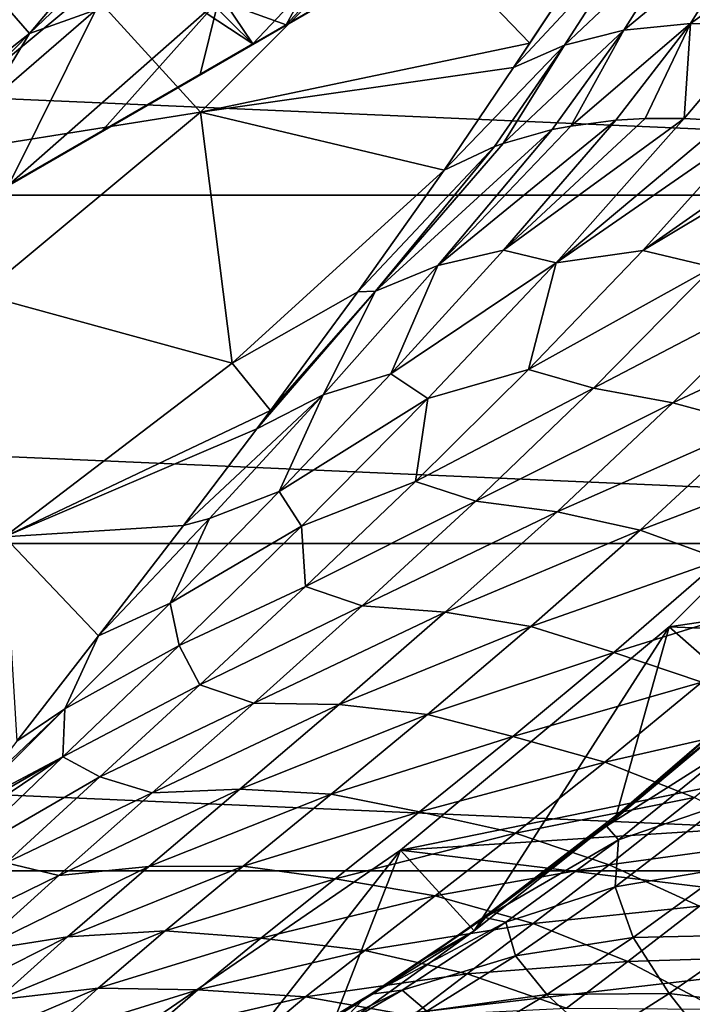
# Model space of a CAD drawing. Header units: metres. Extents: x -82 to 82, y -464 to 32.
# Tile 229 of 256: x 13.05 to 17.67, y -21.81 to -15.04. Entities that reach past the tile are written whole.
import ezdxf

# ---------------------------------------------------------------- set-up
doc = ezdxf.new("R2010")
doc.units = ezdxf.units.M
doc.layers.add('solid_K244121000C07', color=7, linetype='CONTINUOUS')

msp = doc.modelspace()

# ---------------------------------------------------------------- linework, layer by layer
at = {"layer": 'solid_K244121000C07'}
for points in [[(14.65399, -15.210876, 114.878677), (12.233554, -11.628842, 119.121323), (11.62886, -12.233537, 119.121323)], [(14.65399, -15.210876, 114.878677), (16.009871, -13.776582, 114.878677), (12.233554, -11.628842, 119.121323)], [(14.65399, -15.210876, 114.878677), (11.62886, -12.233537, 119.121323), (10.994316, -12.806828, 119.121323)], [(12.87771, -16.236412, 115.276672), (14.65399, -15.210876, 114.878677), (10.994316, -12.806828, 119.121323)], [(15.738566, -13.510921, 93.166901), (14.882715, -15.078821, 93.894684), (14.418071, -14.911964, 93.166901)], [(16.170473, -13.688803, 93.894745), (14.882715, -15.078821, 93.894684), (15.738566, -13.510921, 93.166901)], [(12.981139, -14.981033, 92.187546), (14.346397, -13.679262, 92.187546), (13.117963, -15.138936, 92.327232)], [(14.346397, -13.679262, 92.187546), (14.497611, -13.823444, 92.327232), (13.117963, -15.138936, 92.327232)], [(16.170473, -13.688803, 93.894745), (15.398674, -14.780932, 94.212784), (14.882715, -15.078821, 93.894684)], [(28.145775, -16.250086, -289), (-28.145775, -16.250086, -289), (-29.454964, -13.735176, -289)], [(29.454964, -13.735176, -289), (28.145775, -16.250086, -289), (-29.454964, -13.735176, -289)], [(3.335342, -21.745701, 112.757362), (17.164658, -13.761341, 112.757362), (17.155373, -13.766702, 112.910072)], [(3.335342, -21.745701, 97.169998), (17.164658, -13.761341, 97.169998), (17.164658, -13.761341, 112.757362)], [(3.335342, -21.745701, 112.757362), (3.335342, -21.745701, 97.169998), (17.164658, -13.761341, 112.757362)], [(3.335342, -21.745701, 97.169998), (3.352699, -21.73568, 96.85112), (17.164658, -13.761341, 97.169998)], [(3.344627, -21.740339, 112.910072), (3.335342, -21.745701, 112.757362), (17.155373, -13.766702, 112.910072)], [(3.344627, -21.740339, 112.910072), (17.155373, -13.766702, 112.910072), (17.127077, -13.783038, 113.064087)], [(3.372921, -21.724005, 113.064079), (3.344627, -21.740339, 112.910072), (17.127077, -13.783038, 113.064087)], [(3.352699, -21.73568, 96.85112), (17.147301, -13.771362, 96.85112), (17.164658, -13.761341, 97.169998)], [(3.352699, -21.73568, 96.85112), (3.405357, -21.705276, 96.531151), (17.147301, -13.771362, 96.85112)], [(3.372921, -21.724005, 113.064079), (17.127077, -13.783038, 113.064087), (17.077866, -13.811451, 113.221832)], [(3.405357, -21.705276, 96.531151), (17.094643, -13.801764, 96.531151), (17.147301, -13.771362, 96.85112)], [(15.219337, -14.884473, 114.697899), (16.009871, -13.776582, 114.878677), (14.65399, -15.210876, 114.878677)], [(3.422125, -21.695597, 113.221809), (3.372921, -21.724005, 113.064079), (17.077866, -13.811451, 113.221832)], [(3.405357, -21.705276, 96.531151), (3.458767, -21.67444, 96.323883), (17.094643, -13.801764, 96.531151)], [(3.422125, -21.695597, 113.221809), (17.077866, -13.811451, 113.221832), (17.076059, -13.812494, 113.226563)], [(3.423941, -21.694548, 113.226563), (3.422125, -21.695597, 113.221809), (17.076059, -13.812494, 113.226563)], [(3.423941, -21.694548, 113.226563), (17.076059, -13.812494, 113.226563), (17.004765, -13.853656, 113.384712)], [(3.495223, -21.653393, 113.384689), (3.423941, -21.694548, 113.226563), (17.004765, -13.853656, 113.384712)], [(3.458767, -21.67444, 96.323883), (17.041233, -13.832601, 96.323883), (17.094643, -13.801764, 96.531151)], [(3.458767, -21.67444, 96.323883), (3.495368, -21.653309, 96.208221), (17.041233, -13.832601, 96.323883)], [(3.596641, -21.594839, 113.554039), (3.495223, -21.653393, 113.384689), (17.004765, -13.853656, 113.384712)], [(3.495368, -21.653309, 96.208221), (17.004633, -13.853732, 96.208221), (17.041233, -13.832601, 96.323883)], [(3.495368, -21.653309, 96.208221), (3.625929, -21.57793, 95.881859), (17.004633, -13.853732, 96.208221)], [(3.596641, -21.594839, 113.554039), (17.004765, -13.853656, 113.384712), (16.903309, -13.91223, 113.554108)], [(3.625929, -21.57793, 95.881859), (16.874071, -13.929111, 95.881859), (17.004633, -13.853732, 96.208221)], [(13.117963, -15.138936, 92.327232), (14.497611, -13.823444, 92.327232), (13.574687, -14.97736, 92.499084)], [(3.596641, -21.594839, 113.554039), (16.903309, -13.91223, 113.554108), (16.806786, -13.967959, 113.683723)], [(3.625929, -21.57793, 95.881859), (3.801772, -21.476406, 95.551437), (16.874071, -13.929111, 95.881859)], [(3.801772, -21.476406, 95.551437), (16.698229, -14.030635, 95.551437), (16.874071, -13.929111, 95.881859)], [(3.693217, -21.539082, 113.683723), (3.596641, -21.594839, 113.554039), (16.806786, -13.967959, 113.683723)], [(3.693217, -21.539082, 113.683723), (16.806786, -13.967959, 113.683723), (16.766861, -13.991009, 113.731346)], [(3.733036, -21.516092, 113.731224), (3.693217, -21.539082, 113.683723), (16.766861, -13.991009, 113.731346)], [(3.913083, -21.412142, 113.917061), (3.733036, -21.516092, 113.731224), (16.766861, -13.991009, 113.731346)], [(3.913083, -21.412142, 113.917061), (16.766861, -13.991009, 113.731346), (16.58675, -14.094996, 113.917213)], [(3.801772, -21.476406, 95.551437), (3.842649, -21.452806, 95.485207), (16.698229, -14.030635, 95.551437)], [(3.842649, -21.452806, 95.485207), (16.657351, -14.054235, 95.485207), (16.698229, -14.030635, 95.551437)], [(3.842649, -21.452806, 95.485207), (4.028902, -21.345274, 95.217461), (16.657351, -14.054235, 95.485207)], [(4.028902, -21.345274, 95.217461), (16.471098, -14.161768, 95.217461), (16.657351, -14.054235, 95.485207)], [(4.146646, -21.277294, 114.110397), (3.913083, -21.412142, 113.917061), (16.58675, -14.094996, 113.917213)], [(4.146646, -21.277294, 114.110397), (16.58675, -14.094996, 113.917213), (16.35314, -14.229872, 114.110558)], [(4.028902, -21.345274, 95.217461), (4.315412, -21.179857, 94.880554), (16.471098, -14.161768, 95.217461)], [(4.315412, -21.179857, 94.880554), (16.184589, -14.327185, 94.880554), (16.471098, -14.161768, 95.217461)], [(4.146646, -21.277294, 114.110397), (16.35314, -14.229872, 114.110558), (16.340458, -14.237193, 114.119934)], [(4.159537, -21.269852, 114.119934), (4.146646, -21.277294, 114.110397), (16.340458, -14.237193, 114.119934)], [(4.159537, -21.269852, 114.119934), (16.340458, -14.237193, 114.119934), (16.054953, -14.40203, 114.308235)], [(4.315412, -21.179857, 94.880554), (4.52654, -21.057962, 94.671646), (16.184589, -14.327185, 94.880554)], [(4.52654, -21.057962, 94.671646), (15.973459, -14.44908, 94.671646), (16.184589, -14.327185, 94.880554)], [(13.530396, -14.842137, 69.836754), (14.294135, -15.679919, 61.983105), (15.679919, -14.294135, 61.983105)], [(16.558439, -15.204197, 55.074795), (15.679919, -14.294135, 61.983105), (14.294135, -15.679919, 61.983105)], [(16.558439, -15.204197, 55.074795), (16.935955, -14.633011, 55.565811), (15.679919, -14.294135, 61.983105)], [(4.444786, -21.105164, 114.308083), (4.159537, -21.269852, 114.119934), (16.054953, -14.40203, 114.308235)], [(4.818553, -20.889368, 114.505615), (4.444786, -21.105164, 114.308083), (16.054953, -14.40203, 114.308235)], [(4.818553, -20.889368, 114.505615), (16.054953, -14.40203, 114.308235), (15.68118, -14.617827, 114.505737)], [(18.084724, -14.388346, 53.95623), (17.204578, -15.116221, 53.874622), (17.661339, -15.071049, 53.404778)], [(18.084724, -14.388346, 53.95623), (17.645863, -14.415443, 54.456814), (17.204578, -15.116221, 53.874622)], [(18.568911, -14.419044, 53.499565), (18.084724, -14.388346, 53.95623), (17.661339, -15.071049, 53.404778)], [(4.52654, -21.057962, 94.671646), (4.670173, -20.975035, 94.543732), (15.973459, -14.44908, 94.671646)], [(4.670173, -20.975035, 94.543732), (15.829827, -14.532006, 94.543732), (15.973459, -14.44908, 94.671646)], [(17.645863, -14.415443, 54.456814), (16.795866, -15.219637, 54.378288), (17.204578, -15.116221, 53.874622)], [(17.645863, -14.415443, 54.456814), (17.259563, -14.499891, 54.993065), (16.795866, -15.219637, 54.378288)], [(18.568911, -14.419044, 53.499565), (17.661339, -15.071049, 53.404778), (18.158897, -15.084837, 52.976215)], [(4.670173, -20.975035, 94.543732), (5.101329, -20.726107, 94.212784), (15.829827, -14.532006, 94.543732)], [(5.101329, -20.726107, 94.212784), (15.398674, -14.780932, 94.212784), (15.829827, -14.532006, 94.543732)], [(17.259563, -14.499891, 54.993065), (16.935955, -14.633011, 55.565811), (16.445116, -15.373549, 54.91605)], [(17.259563, -14.499891, 54.993065), (16.445116, -15.373549, 54.91605), (16.795866, -15.219637, 54.378288)], [(4.818553, -20.889368, 114.505615), (15.68118, -14.617827, 114.505737), (15.647074, -14.637519, 114.52169)], [(4.852922, -20.869526, 114.521683), (4.818553, -20.889368, 114.505615), (15.647074, -14.637519, 114.52169)], [(4.852922, -20.869526, 114.521683), (15.647074, -14.637519, 114.52169), (15.219337, -14.884473, 114.697899)], [(16.445116, -15.373549, 54.91605), (16.935955, -14.633011, 55.565811), (16.558439, -15.204197, 55.074795)], [(5.101329, -20.726107, 94.212784), (5.617284, -20.428221, 93.894684), (15.398674, -14.780932, 94.212784)], [(5.617284, -20.428221, 93.894684), (14.882715, -15.078821, 93.894684), (15.398674, -14.780932, 94.212784)], [(13.530396, -14.842137, 69.836754), (12.103218, -16.02725, 69.836754), (14.294135, -15.679919, 61.983105)], [(12.220915, -14.891228, 77.713394), (12.103218, -16.02725, 69.836754), (13.530396, -14.842137, 69.836754)], [(5.28046, -20.622686, 114.697823), (4.852922, -20.869526, 114.521683), (15.219337, -14.884473, 114.697899)], [(5.28046, -20.622686, 114.697823), (15.219337, -14.884473, 114.697899), (14.65399, -15.210876, 114.878677)], [(14.418071, -14.911964, 93.166901), (13.613941, -15.811348, 93.348396), (12.97699, -16.179092, 93.164093)], [(13.574687, -14.97736, 92.499084), (14.418071, -14.911964, 93.166901), (12.97699, -16.179092, 93.164093)], [(14.418071, -14.911964, 93.166901), (14.291421, -15.420205, 93.605453), (13.613941, -15.811348, 93.348396)], [(14.418071, -14.911964, 93.166901), (14.882715, -15.078821, 93.894684), (14.291421, -15.420205, 93.605453)], [(12.981139, -14.981033, 92.187546), (13.117963, -15.138936, 92.327232), (11.619516, -16.317327, 92.327232)], [(12.823432, -15.625397, 92.499084), (13.574687, -14.97736, 92.499084), (12.97699, -16.179092, 93.164093)], [(13.117963, -15.138936, 92.327232), (13.574687, -14.97736, 92.499084), (12.823432, -15.625397, 92.499084)], [(5.617284, -20.428221, 93.894684), (6.208588, -20.086832, 93.605446), (14.882715, -15.078821, 93.894684)], [(6.208588, -20.086832, 93.605446), (14.291421, -15.420205, 93.605453), (14.882715, -15.078821, 93.894684)], [(17.661339, -15.071049, 53.404778), (16.838266, -15.774389, 53.158192), (17.148073, -15.734419, 52.86882)], [(17.661339, -15.071049, 53.404778), (17.204578, -15.116221, 53.874622), (16.838266, -15.774389, 53.158192)], [(17.661339, -15.071049, 53.404778), (17.148073, -15.734419, 52.86882), (17.350996, -15.722439, 52.695446)], [(17.661339, -15.071049, 53.404778), (17.350996, -15.722439, 52.695446), (17.617693, -15.721849, 52.484833)], [(18.158897, -15.084837, 52.976215), (17.661339, -15.071049, 53.404778), (17.617693, -15.721849, 52.484833)], [(11.619516, -16.317327, 92.327232), (13.117963, -15.138936, 92.327232), (12.041284, -16.235792, 92.499084)], [(13.117963, -15.138936, 92.327232), (12.823432, -15.625397, 92.499084), (12.041284, -16.235792, 92.499084)], [(17.204578, -15.116221, 53.874622), (16.374657, -15.893565, 53.658775), (16.712004, -15.799113, 53.285725)], [(17.204578, -15.116221, 53.874622), (16.795866, -15.219637, 54.378288), (16.374657, -15.893565, 53.658775)], [(17.204578, -15.116221, 53.874622), (16.712004, -15.799113, 53.285725), (16.838266, -15.774389, 53.158192)], [(18.158897, -15.084837, 52.976215), (17.617693, -15.721849, 52.484833), (17.903906, -15.738619, 52.27861)], [(5.28046, -20.622686, 114.697823), (14.65399, -15.210876, 114.878677), (5.84601, -20.296165, 114.878677)], [(5.84601, -20.296165, 114.878677), (14.65399, -15.210876, 114.878677), (12.87771, -16.236412, 115.276672)], [(16.445116, -15.373549, 54.91605), (16.558439, -15.204197, 55.074795), (14.294135, -15.679919, 61.983105)], [(16.795866, -15.219637, 54.378288), (15.968214, -16.07794, 54.188423), (16.315321, -15.915068, 53.729958)], [(16.795866, -15.219637, 54.378288), (16.445116, -15.373549, 54.91605), (15.968214, -16.07794, 54.188423)], [(16.795866, -15.219637, 54.378288), (16.315321, -15.915068, 53.729958), (16.374657, -15.893565, 53.658775)], [(6.208588, -20.086832, 93.605446), (6.886075, -19.695684, 93.348396), (14.291421, -15.420205, 93.605453)], [(6.886075, -19.695684, 93.348396), (13.613941, -15.811348, 93.348396), (14.291421, -15.420205, 93.605453)], [(16.445116, -15.373549, 54.91605), (14.294135, -15.679919, 61.983105), (15.968214, -16.07794, 54.188423)], [(12.103218, -16.02725, 69.836754), (12.786398, -16.931929, 61.983105), (14.294135, -15.679919, 61.983105)], [(14.294135, -15.679919, 61.983105), (12.786398, -16.931929, 61.983105), (14.512747, -17.402979, 54.18848)], [(14.294135, -15.679919, 61.983105), (14.512747, -17.402979, 54.18848), (15.968214, -16.07794, 54.188423)], [(15.92579, -16.731838, 52.464638), (16.377405, -16.627411, 52.063301), (17.148073, -15.734419, 52.86882)], [(16.838266, -15.774389, 53.158192), (15.92579, -16.731838, 52.464638), (17.148073, -15.734419, 52.86882)], [(16.377405, -16.627411, 52.063301), (16.738567, -16.713594, 51.551979), (17.617693, -15.721849, 52.484833)], [(17.350996, -15.722439, 52.695446), (16.377405, -16.627411, 52.063301), (17.617693, -15.721849, 52.484833)], [(17.350996, -15.722439, 52.695446), (17.148073, -15.734419, 52.86882), (16.377405, -16.627411, 52.063301)], [(17.903906, -15.738619, 52.27861), (17.617693, -15.721849, 52.484833), (16.738567, -16.713594, 51.551979)], [(17.903906, -15.738619, 52.27861), (16.738567, -16.713594, 51.551979), (18.114578, -15.761573, 52.138889)], [(6.886075, -19.695684, 93.348396), (7.523012, -19.327948, 93.164093), (13.613941, -15.811348, 93.348396)], [(7.523012, -19.327948, 93.164093), (12.97699, -16.179092, 93.164093), (13.613941, -15.811348, 93.348396)], [(15.497624, -16.908978, 52.87233), (15.92579, -16.731838, 52.464638), (16.712004, -15.799113, 53.285725)], [(16.374657, -15.893565, 53.658775), (15.497624, -16.908978, 52.87233), (16.712004, -15.799113, 53.285725)], [(16.838266, -15.774389, 53.158192), (16.712004, -15.799113, 53.285725), (15.92579, -16.731838, 52.464638)], [(16.738567, -16.713594, 51.551979), (17.333178, -16.628853, 51.307758), (18.114578, -15.761573, 52.138889)], [(18.487356, -15.822649, 51.914948), (18.114578, -15.761573, 52.138889), (17.333178, -16.628853, 51.307758)], [(18.487356, -15.822649, 51.914948), (17.333178, -16.628853, 51.307758), (18.632082, -15.853059, 51.835629)], [(16.374657, -15.893565, 53.658775), (16.315321, -15.915068, 53.729958), (15.497624, -16.908978, 52.87233)], [(17.333178, -16.628853, 51.307758), (17.814342, -16.743631, 50.950287), (18.632082, -15.853059, 51.835629)], [(15.375344, -16.912912, 53.218689), (15.497624, -16.908978, 52.87233), (16.315321, -15.915068, 53.729958)], [(15.968214, -16.07794, 54.188423), (15.375344, -16.912912, 53.218689), (16.315321, -15.915068, 53.729958)], [(14.512747, -17.402979, 54.18848), (15.375344, -16.912912, 53.218689), (15.968214, -16.07794, 54.188423)], [(26.622379, -18.641317, -289), (-26.622379, -18.641317, -289), (-28.145775, -16.250086, -289)], [(28.145775, -16.250086, -289), (26.622379, -18.641317, -289), (-28.145775, -16.250086, -289)], [(16.377405, -16.627411, 52.063301), (15.60268, -17.477661, 51.150875), (16.738567, -16.713594, 51.551979)], [(15.92579, -16.731838, 52.464638), (15.60268, -17.477661, 51.150875), (16.377405, -16.627411, 52.063301)], [(17.333178, -16.628853, 51.307758), (16.54771, -17.44676, 50.360806), (17.814342, -16.743631, 50.950287)], [(16.738567, -16.713594, 51.551979), (16.54771, -17.44676, 50.360806), (17.333178, -16.628853, 51.307758)], [(15.92579, -16.731838, 52.464638), (15.136643, -17.621817, 51.535625), (15.60268, -17.477661, 51.150875)], [(15.497624, -16.908978, 52.87233), (15.136643, -17.621817, 51.535625), (15.92579, -16.731838, 52.464638)], [(15.60268, -17.477661, 51.150875), (15.855955, -17.646822, 50.477924), (16.738567, -16.713594, 51.551979)], [(16.738567, -16.713594, 51.551979), (15.855955, -17.646822, 50.477924), (16.54771, -17.44676, 50.360806)], [(16.54771, -17.44676, 50.360806), (16.994114, -17.576025, 49.93565), (17.814342, -16.743631, 50.950287)], [(17.814342, -16.743631, 50.950287), (16.994114, -17.576025, 49.93565), (18.352238, -16.866524, 50.684898)], [(16.994114, -17.576025, 49.93565), (17.54077, -17.67585, 49.66066), (18.352238, -16.866524, 50.684898)], [(18.898563, -17.040125, 50.468449), (18.352238, -16.866524, 50.684898), (17.54077, -17.67585, 49.66066)], [(12.786398, -16.931929, 61.983105), (12.947811, -18.596712, 54.188477), (14.512747, -17.402979, 54.18848)], [(14.512747, -17.402979, 54.18848), (14.775861, -17.728163, 52.098259), (15.375344, -16.912912, 53.218689)], [(15.497624, -16.908978, 52.87233), (14.681108, -17.854746, 51.907143), (15.136643, -17.621817, 51.535625)], [(14.775861, -17.728163, 52.098259), (14.681108, -17.854746, 51.907143), (15.497624, -16.908978, 52.87233)], [(15.375344, -16.912912, 53.218689), (14.775861, -17.728163, 52.098259), (15.497624, -16.908978, 52.87233)], [(18.098545, -17.828127, 49.434299), (18.898563, -17.040125, 50.468449), (17.54077, -17.67585, 49.66066)], [(12.947811, -18.596712, 54.188477), (14.775861, -17.728163, 52.098259), (14.512747, -17.402979, 54.18848)], [(16.54771, -17.44676, 50.360806), (15.7714, -18.215748, 49.30822), (16.994114, -17.576025, 49.93565)], [(15.855955, -17.646822, 50.477924), (15.7714, -18.215748, 49.30822), (16.54771, -17.44676, 50.360806)], [(15.60268, -17.477661, 51.150875), (14.835427, -18.285398, 50.13961), (15.855955, -17.646822, 50.477924)], [(15.136643, -17.621817, 51.535625), (14.835427, -18.285398, 50.13961), (15.60268, -17.477661, 51.150875)], [(17.516056, -19.214258, 15), (19.214203, -17.516117, 15), (18.08124, -19.710335, 15)], [(19.214203, -17.516117, -285), (19.214203, -17.516117, 15), (17.516056, -19.214258, 15)], [(19.214203, -17.516117, -285), (17.516056, -19.214258, 15), (17.516056, -19.214258, -285)], [(19.214203, -17.516117, -285), (17.516056, -19.214258, -285), (23.076704, -18.392906, -285)], [(15.7714, -18.215748, 49.30822), (16.186911, -18.35113, 48.804657), (16.994114, -17.576025, 49.93565)], [(16.994114, -17.576025, 49.93565), (16.186911, -18.35113, 48.804657), (17.54077, -17.67585, 49.66066)], [(14.17737, -18.519251, 50.819069), (14.356038, -18.469351, 50.506569), (15.136643, -17.621817, 51.535625)], [(14.681108, -17.854746, 51.907143), (14.17737, -18.519251, 50.819069), (15.136643, -17.621817, 51.535625)], [(15.136643, -17.621817, 51.535625), (14.356038, -18.469351, 50.506569), (14.835427, -18.285398, 50.13961)], [(14.835427, -18.285398, 50.13961), (14.9873, -18.522196, 49.275692), (15.855955, -17.646822, 50.477924)], [(15.855955, -17.646822, 50.477924), (14.9873, -18.522196, 49.275692), (15.7714, -18.215748, 49.30822)], [(16.186911, -18.35113, 48.804657), (16.744452, -18.424351, 48.520439), (17.54077, -17.67585, 49.66066)], [(18.098545, -17.828127, 49.434299), (17.54077, -17.67585, 49.66066), (16.744452, -18.424351, 48.520439)], [(12.947811, -18.596712, 54.188477), (14.681108, -17.854746, 51.907143), (14.775861, -17.728163, 52.098259)], [(12.947811, -18.596712, 54.188477), (14.17737, -18.519251, 50.819069), (14.681108, -17.854746, 51.907143)], [(17.31638, -18.551552, 48.285488), (18.098545, -17.828127, 49.434299), (16.744452, -18.424351, 48.520439)], [(18.644779, -18.045572, 49.238312), (18.098545, -17.828127, 49.434299), (17.31638, -18.551552, 48.285488)], [(17.873024, -18.751284, 48.067951), (18.644779, -18.045572, 49.238312), (17.31638, -18.551552, 48.285488)], [(14.9873, -18.522196, 49.275692), (15.015374, -18.937155, 48.159523), (15.7714, -18.215748, 49.30822)], [(15.7714, -18.215748, 49.30822), (15.015374, -18.937155, 48.159523), (16.186911, -18.35113, 48.804657)], [(14.835427, -18.285398, 50.13961), (14.085543, -19.051632, 49.037159), (14.9873, -18.522196, 49.275692)], [(14.356038, -18.469351, 50.506569), (14.085543, -19.051632, 49.037159), (14.835427, -18.285398, 50.13961)], [(15.015374, -18.937155, 48.159523), (15.405555, -19.070889, 47.569096), (16.186911, -18.35113, 48.804657)], [(16.186911, -18.35113, 48.804657), (15.405555, -19.070889, 47.569096), (16.744452, -18.424351, 48.520439)], [(17.516056, -19.214258, -285), (22.228029, -19.409998, -285), (23.076704, -18.392906, -285)], [(15.405555, -19.070889, 47.569096), (15.976025, -19.114328, 47.276928), (16.744452, -18.424351, 48.520439)], [(17.31638, -18.551552, 48.285488), (16.744452, -18.424351, 48.520439), (15.976025, -19.114328, 47.276928)], [(12.947811, -18.596712, 54.188477), (13.594055, -19.27536, 49.385094), (14.17737, -18.519251, 50.819069)], [(14.356038, -18.469351, 50.506569), (13.594055, -19.27536, 49.385094), (14.085543, -19.051632, 49.037159)], [(14.17737, -18.519251, 50.819069), (13.594055, -19.27536, 49.385094), (14.356038, -18.469351, 50.506569)], [(14.085543, -19.051632, 49.037159), (14.147138, -19.341665, 47.957111), (14.9873, -18.522196, 49.275692)], [(14.9873, -18.522196, 49.275692), (14.147138, -19.341665, 47.957111), (15.015374, -18.937155, 48.159523)], [(12.947811, -18.596712, 54.188477), (13.031341, -19.999472, 47.773941), (13.594055, -19.27536, 49.385094)], [(16.564507, -19.213142, 47.03558), (17.31638, -18.551552, 48.285488), (15.976025, -19.114328, 47.276928)], [(17.873024, -18.751284, 48.067951), (17.31638, -18.551552, 48.285488), (16.564507, -19.213142, 47.03558)], [(24.896374, -20.890676, -289), (-24.896374, -20.890676, -289), (-26.622379, -18.641317, -289)], [(26.622379, -18.641317, -289), (24.896374, -20.890676, -289), (-26.622379, -18.641317, -289)], [(17.135225, -19.390636, 46.798), (17.873024, -18.751284, 48.067951), (16.564507, -19.213142, 47.03558)], [(18.454014, -18.979406, 47.946541), (17.873024, -18.751284, 48.067951), (17.135225, -19.390636, 46.798)], [(14.147138, -19.341665, 47.957111), (14.289137, -19.612894, 46.922878), (15.015374, -18.937155, 48.159523)], [(15.015374, -18.937155, 48.159523), (14.289137, -19.612894, 46.922878), (15.405555, -19.070889, 47.569096)], [(18.454014, -18.979406, 47.946541), (17.135225, -19.390636, 46.798), (17.74011, -19.594479, 46.676159)], [(14.085543, -19.051632, 49.037159), (13.36162, -19.777889, 47.850155), (14.147138, -19.341665, 47.957111)], [(13.594055, -19.27536, 49.385094), (13.36162, -19.777889, 47.850155), (14.085543, -19.051632, 49.037159)], [(14.289137, -19.612894, 46.922878), (14.660882, -19.737844, 46.238922), (15.405555, -19.070889, 47.569096)], [(15.405555, -19.070889, 47.569096), (14.660882, -19.737844, 46.238922), (15.976025, -19.114328, 47.276928)], [(14.660882, -19.737844, 46.238922), (15.246163, -19.748638, 45.940826), (15.976025, -19.114328, 47.276928)], [(16.564507, -19.213142, 47.03558), (15.976025, -19.114328, 47.276928), (15.246163, -19.748638, 45.940826)], [(13.594055, -19.27536, 49.385094), (13.031341, -19.999472, 47.773941), (13.36162, -19.777889, 47.850155)], [(15.853255, -19.816113, 45.695965), (16.564507, -19.213142, 47.03558), (15.246163, -19.748638, 45.940826)], [(15.668468, -20.748468, 15), (17.516056, -19.214258, 15), (16.175777, -21.301912, 15)], [(17.516056, -19.214258, -285), (17.516056, -19.214258, 15), (15.668468, -20.748468, 15)], [(17.516056, -19.214258, -285), (15.668468, -20.748468, 15), (15.668468, -20.748468, -285)], [(17.516056, -19.214258, -285), (15.668468, -20.748468, -285), (22.228029, -19.409998, -285)], [(17.135225, -19.390636, 46.798), (16.564507, -19.213142, 47.03558), (15.853255, -19.816113, 45.695965)], [(17.516056, -19.214258, 15), (17.147179, -20.528101, 15), (16.175777, -21.301912, 15)], [(17.516056, -19.214258, 15), (18.08124, -19.710335, 15), (17.147179, -20.528101, 15)], [(14.147138, -19.341665, 47.957111), (13.347947, -20.107817, 46.532005), (14.289137, -19.612894, 46.922878)], [(13.36162, -19.777889, 47.850155), (13.347947, -20.107817, 46.532005), (14.147138, -19.341665, 47.957111)], [(15.668468, -20.748468, -285), (21.334538, -20.388004, -285), (22.228029, -19.409998, -285)], [(16.441423, -19.967354, 45.440784), (17.135225, -19.390636, 46.798), (15.853255, -19.816113, 45.695965)], [(17.74011, -19.594479, 46.676159), (17.135225, -19.390636, 46.798), (16.441423, -19.967354, 45.440784)], [(13.347947, -20.107817, 46.532005), (13.601166, -20.245007, 45.605064), (14.289137, -19.612894, 46.922878)], [(14.289137, -19.612894, 46.922878), (13.601166, -20.245007, 45.605064), (14.660882, -19.737844, 46.238922)], [(17.74011, -19.594479, 46.676159), (16.441423, -19.967354, 45.440784), (17.072285, -20.144171, 45.323154)], [(17.74011, -19.594479, 46.676159), (17.072285, -20.144171, 45.323154), (18.328335, -19.858719, 46.59584)], [(13.601166, -20.245007, 45.605064), (13.962553, -20.354563, 44.822292), (14.660882, -19.737844, 46.238922)], [(14.660882, -19.737844, 46.238922), (13.962553, -20.354563, 44.822292), (15.246163, -19.748638, 45.940826)], [(13.962553, -20.354563, 44.822292), (14.564327, -20.330107, 44.520905), (15.246163, -19.748638, 45.940826)], [(15.853255, -19.816113, 45.695965), (15.246163, -19.748638, 45.940826), (14.564327, -20.330107, 44.520905)], [(17.176315, -20.489639, 16.303572), (17.147179, -20.528101, 15), (18.08124, -19.710335, 15)], [(17.954857, -19.854773, 16.212547), (17.176315, -20.489639, 16.303572), (18.08124, -19.710335, 15)], [(13.36162, -19.777889, 47.850155), (12.672491, -20.46476, 46.58625), (13.347947, -20.107817, 46.532005)], [(12.766709, -20.342018, 46.912628), (12.672491, -20.46476, 46.58625), (13.36162, -19.777889, 47.850155)], [(13.031341, -19.999472, 47.773941), (12.766709, -20.342018, 46.912628), (13.36162, -19.777889, 47.850155)], [(15.191713, -20.363594, 44.276035), (15.853255, -19.816113, 45.695965), (14.564327, -20.330107, 44.520905)], [(16.441423, -19.967354, 45.440784), (15.853255, -19.816113, 45.695965), (15.191713, -20.363594, 44.276035)], [(17.072285, -20.144171, 45.323154), (17.687338, -20.38599, 45.243641), (18.328335, -19.858719, 46.59584)], [(17.954857, -19.854773, 16.212547), (17.084572, -20.582758, 17.529726), (17.176315, -20.489639, 16.303572)], [(17.985136, -20.013493, 17.854017), (17.084572, -20.582758, 17.529726), (17.954857, -19.854773, 16.212547)], [(15.80039, -20.484983, 44.006454), (16.441423, -19.967354, 45.440784), (15.191713, -20.363594, 44.276035)], [(17.072285, -20.144171, 45.323154), (16.441423, -19.967354, 45.440784), (15.80039, -20.484983, 44.006454)], [(17.985136, -20.013493, 17.854017), (17.166706, -20.678183, 19.191864), (17.084572, -20.582758, 17.529726)], [(17.884892, -20.433546, 19.876293), (17.166706, -20.678183, 19.191864), (17.985136, -20.013493, 17.854017)], [(12.514933, -20.671558, 46.012768), (12.601076, -20.823181, 45.008179), (13.347947, -20.107817, 46.532005)], [(12.629189, -20.521368, 46.43232), (12.514933, -20.671558, 46.012768), (13.347947, -20.107817, 46.532005)], [(13.347947, -20.107817, 46.532005), (12.601076, -20.823181, 45.008179), (13.601166, -20.245007, 45.605064)], [(12.672491, -20.46476, 46.58625), (12.629189, -20.521368, 46.43232), (13.347947, -20.107817, 46.532005)], [(17.072285, -20.144171, 45.323154), (15.80039, -20.484983, 44.006454), (16.458597, -20.63237, 43.898155)], [(17.072285, -20.144171, 45.323154), (16.458597, -20.63237, 43.898155), (17.687338, -20.38599, 45.243641)], [(12.601076, -20.823181, 45.008179), (12.95943, -20.835304, 44.211555), (13.601166, -20.245007, 45.605064)], [(13.601166, -20.245007, 45.605064), (12.95943, -20.835304, 44.211555), (13.962553, -20.354563, 44.822292)], [(12.95943, -20.835304, 44.211555), (13.319721, -20.923208, 43.32576), (13.962553, -20.354563, 44.822292)], [(13.319721, -20.923208, 43.32576), (13.939436, -20.861141, 43.024288), (14.564327, -20.330107, 44.520905)], [(13.962553, -20.354563, 44.822292), (13.319721, -20.923208, 43.32576), (14.564327, -20.330107, 44.520905)], [(15.191713, -20.363594, 44.276035), (14.564327, -20.330107, 44.520905), (13.939436, -20.861141, 43.024288)], [(14.58841, -20.858265, 42.783466), (15.191713, -20.363594, 44.276035), (13.939436, -20.861141, 43.024288)], [(15.80039, -20.484983, 44.006454), (15.191713, -20.363594, 44.276035), (14.58841, -20.858265, 42.783466)], [(15.668468, -20.748468, -285), (20.398048, -21.324936, -285), (21.334538, -20.388004, -285)], [(16.458597, -20.63237, 43.898155), (17.102243, -20.849182, 43.824677), (17.687338, -20.38599, 45.243641)], [(17.687338, -20.38599, 45.243641), (17.102243, -20.849182, 43.824677), (18.278351, -20.689577, 45.203316)], [(15.220337, -20.946541, 42.50338), (15.80039, -20.484983, 44.006454), (14.58841, -20.858265, 42.783466)], [(16.458597, -20.63237, 43.898155), (15.80039, -20.484983, 44.006454), (15.220337, -20.946541, 42.50338)], [(16.278978, -21.182198, 17.737356), (17.147179, -20.528101, 15), (17.176315, -20.489639, 16.303572)], [(17.084572, -20.582758, 17.529726), (16.278978, -21.182198, 17.737356), (17.176315, -20.489639, 16.303572)], [(17.143221, -21.001184, 21.240686), (17.166706, -20.678183, 19.191864), (17.884892, -20.433546, 19.876293)], [(17.143221, -21.001184, 21.240686), (17.884892, -20.433546, 19.876293), (17.929619, -20.867737, 21.845831)], [(16.278978, -21.182198, 17.737356), (16.175777, -21.301912, 15), (17.147179, -20.528101, 15)], [(17.084572, -20.582758, 17.529726), (16.248499, -21.210747, 18.945883), (16.278978, -21.182198, 17.737356)], [(17.166706, -20.678183, 19.191864), (16.248499, -21.210747, 18.945883), (17.084572, -20.582758, 17.529726)], [(16.458597, -20.63237, 43.898155), (15.220337, -20.946541, 42.50338), (15.906528, -21.062401, 42.409981)], [(16.458597, -20.63237, 43.898155), (15.906528, -21.062401, 42.409981), (17.102243, -20.849182, 43.824677)], [(17.166706, -20.678183, 19.191864), (16.392368, -21.244312, 20.62462), (16.248499, -21.210747, 18.945883)], [(17.143221, -21.001184, 21.240686), (16.392368, -21.244312, 20.62462), (17.166706, -20.678183, 19.191864)], [(17.102243, -20.849182, 43.824677), (17.722721, -21.132515, 43.787006), (18.278351, -20.689577, 45.203316)], [(13.687205, -22.105661, 15), (15.668468, -20.748468, 15), (14.131647, -22.709574, 15)], [(15.668468, -20.748468, -285), (15.668468, -20.748468, 15), (13.687205, -22.105661, 15)], [(15.668468, -20.748468, -285), (13.687205, -22.105661, 15), (13.687205, -22.105661, -285)], [(15.668468, -20.748468, -285), (13.687205, -22.105661, -285), (20.398048, -21.324936, -285)], [(15.668468, -20.748468, 15), (15.169804, -22.029657, 15), (14.131647, -22.709574, 15)], [(15.668468, -20.748468, 15), (16.175777, -21.301912, 15), (15.169804, -22.029657, 15)], [(22.980894, -22.981041, -289), (-22.980894, -22.981041, -289), (-24.896374, -20.890676, -289)], [(24.896374, -20.890676, -289), (22.980894, -22.981041, -289), (-24.896374, -20.890676, -289)], [(12.95943, -20.835304, 44.211555), (12.371799, -21.38508, 42.746819), (13.319721, -20.923208, 43.32576)], [(12.741512, -21.445183, 41.754765), (13.380366, -21.343365, 41.456947), (13.939436, -20.861141, 43.024288)], [(13.319721, -20.923208, 43.32576), (12.741512, -21.445183, 41.754765), (13.939436, -20.861141, 43.024288)], [(14.58841, -20.858265, 42.783466), (13.939436, -20.861141, 43.024288), (13.380366, -21.343365, 41.456947)], [(14.051805, -21.302008, 41.224758), (14.58841, -20.858265, 42.783466), (13.380366, -21.343365, 41.456947)], [(15.220337, -20.946541, 42.50338), (14.58841, -20.858265, 42.783466), (14.051805, -21.302008, 41.224758)], [(15.906528, -21.062401, 42.409981), (16.579777, -21.251942, 42.348206), (17.102243, -20.849182, 43.824677)], [(17.102243, -20.849182, 43.824677), (16.579777, -21.251942, 42.348206), (17.722721, -21.132515, 43.787006)], [(17.143221, -21.001184, 21.240686), (17.929619, -20.867737, 21.845831), (17.267963, -21.347649, 23.228649)], [(17.267963, -21.347649, 23.228649), (17.929619, -20.867737, 21.845831), (18.095535, -21.331333, 23.752529)], [(12.371799, -21.38508, 42.746819), (12.741512, -21.445183, 41.754765), (13.319721, -20.923208, 43.32576)], [(14.709387, -21.354216, 40.938698), (15.220337, -20.946541, 42.50338), (14.051805, -21.302008, 41.224758)], [(15.906528, -21.062401, 42.409981), (15.220337, -20.946541, 42.50338), (14.709387, -21.354216, 40.938698)], [(16.459257, -21.4748, 22.690672), (16.392368, -21.244312, 20.62462), (17.143221, -21.001184, 21.240686)], [(16.459257, -21.4748, 22.690672), (17.143221, -21.001184, 21.240686), (17.267963, -21.347649, 23.228649)], [(15.906528, -21.062401, 42.409981), (14.709387, -21.354216, 40.938698), (15.423445, -21.436769, 40.866211)], [(15.906528, -21.062401, 42.409981), (15.423445, -21.436769, 40.866211), (16.579777, -21.251942, 42.348206)], [(16.579777, -21.251942, 42.348206), (17.231073, -21.512627, 42.318882), (17.722721, -21.132515, 43.787006)], [(17.722721, -21.132515, 43.787006), (17.231073, -21.512627, 42.318882), (18.311724, -21.478579, 43.785645)], [(16.248499, -21.210747, 18.945883), (15.40634, -21.781826, 19.297966), (15.838631, -21.493834, 18.50201)], [(16.248499, -21.210747, 18.945883), (15.46484, -21.736856, 20.455976), (15.40634, -21.781826, 19.297966)], [(16.392368, -21.244312, 20.62462), (15.46484, -21.736856, 20.455976), (16.248499, -21.210747, 18.945883)], [(15.838631, -21.493834, 18.50201), (16.175777, -21.301912, 15), (16.278978, -21.182198, 17.737356)], [(16.248499, -21.210747, 18.945883), (15.838631, -21.493834, 18.50201), (16.278978, -21.182198, 17.737356)], [(14.051805, -21.302008, 41.224758), (13.380366, -21.343365, 41.456947), (12.89625, -21.777348, 39.824268)], [(13.590578, -21.695665, 39.605793), (14.051805, -21.302008, 41.224758), (12.89625, -21.777348, 39.824268)], [(14.709387, -21.354216, 40.938698), (14.051805, -21.302008, 41.224758), (13.590578, -21.695665, 39.605793)], [(15.40634, -21.781826, 19.297966), (15.169804, -22.029657, 15), (16.175777, -21.301912, 15)], [(15.40634, -21.781826, 19.297966), (16.175777, -21.301912, 15), (15.838631, -21.493834, 18.50201)], [(15.423445, -21.436769, 40.866211), (16.126514, -21.597107, 40.822224), (16.579777, -21.251942, 42.348206)], [(16.392368, -21.244312, 20.62462), (15.680236, -21.711088, 22.145798), (15.46484, -21.736856, 20.455976)], [(16.459257, -21.4748, 22.690672), (15.680236, -21.711088, 22.145798), (16.392368, -21.244312, 20.62462)], [(16.579777, -21.251942, 42.348206), (16.126514, -21.597107, 40.822224), (17.231073, -21.512627, 42.318882)], [(12.237336, -21.920843, 40.114166), (12.89625, -21.777348, 39.824268), (13.380366, -21.343365, 41.456947)], [(12.741512, -21.445183, 41.754765), (12.237336, -21.920843, 40.114166), (13.380366, -21.343365, 41.456947)], [(14.275867, -21.709114, 39.318928), (14.709387, -21.354216, 40.938698), (13.590578, -21.695665, 39.605793)], [(13.687205, -22.105661, -285), (19.42046, -22.218887, -285), (20.398048, -21.324936, -285)], [(15.423445, -21.436769, 40.866211), (14.709387, -21.354216, 40.938698), (14.275867, -21.709114, 39.318928)], [(16.459257, -21.4748, 22.690672), (17.267963, -21.347649, 23.228649), (16.675562, -21.739138, 24.686806)], [(16.675562, -21.739138, 24.686806), (17.267963, -21.347649, 23.228649), (17.515005, -21.732567, 25.146475)], [(17.267963, -21.347649, 23.228649), (18.095535, -21.331333, 23.752529), (17.515005, -21.732567, 25.146475)], [(17.515005, -21.732567, 25.146475), (18.095535, -21.331333, 23.752529), (18.356472, -21.835598, 25.590687)], [(15.423445, -21.436769, 40.866211), (14.275867, -21.709114, 39.318928), (15.016864, -21.756954, 39.273743)], [(15.423445, -21.436769, 40.866211), (15.016864, -21.756954, 39.273743), (16.126514, -21.597107, 40.822224)], [(15.849374, -21.855225, 24.217825), (15.680236, -21.711088, 22.145798), (16.459257, -21.4748, 22.690672)], [(15.849374, -21.855225, 24.217825), (16.459257, -21.4748, 22.690672), (16.675562, -21.739138, 24.686806)], [(17.231073, -21.512627, 42.318882), (17.851706, -21.840969, 42.322395), (18.311724, -21.478579, 43.785645)], [(16.126514, -21.597107, 40.822224), (16.809187, -21.833082, 40.807331), (17.231073, -21.512627, 42.318882)], [(17.231073, -21.512627, 42.318882), (16.809187, -21.833082, 40.807331), (17.851706, -21.840969, 42.322395)], [(15.016864, -21.756954, 39.273743), (15.749138, -21.88653, 39.254009), (16.126514, -21.597107, 40.822224)], [(16.126514, -21.597107, 40.822224), (15.749138, -21.88653, 39.254009), (16.809187, -21.833082, 40.807331)], [(13.590578, -21.695665, 39.605793), (12.89625, -21.777348, 39.824268), (12.496587, -22.162373, 38.13166)], [(13.213728, -22.038828, 37.932465), (13.590578, -21.695665, 39.605793), (12.496587, -22.162373, 38.13166)], [(14.275867, -21.709114, 39.318928), (13.590578, -21.695665, 39.605793), (13.213728, -22.038828, 37.932465)], [(13.928374, -22.011086, 37.650581), (14.275867, -21.709114, 39.318928), (13.213728, -22.038828, 37.932465)], [(15.016864, -21.756954, 39.273743), (14.275867, -21.709114, 39.318928), (13.928374, -22.011086, 37.650581)], [(15.016864, -21.756954, 39.273743), (13.928374, -22.011086, 37.650581), (14.694509, -22.023264, 37.639404)], [(15.016864, -21.756954, 39.273743), (14.694509, -22.023264, 37.639404), (15.749138, -21.88653, 39.254009)], [(15.680236, -21.711088, 22.145798), (14.751579, -22.160664, 22.051895), (15.46484, -21.736856, 20.455976)], [(15.680236, -21.711088, 22.145798), (15.047495, -22.079275, 23.74581), (14.751579, -22.160664, 22.051895)], [(15.46484, -21.736856, 20.455976), (14.751579, -22.160664, 22.051895), (14.984613, -22.045458, 20.124413)], [(15.46484, -21.736856, 20.455976), (14.984613, -22.045458, 20.124413), (15.40634, -21.781826, 19.297966)], [(15.849374, -21.855225, 24.217825), (15.047495, -22.079275, 23.74581), (15.680236, -21.711088, 22.145798)], [(15.849374, -21.855225, 24.217825), (16.675562, -21.739138, 24.686806), (16.166197, -22.044453, 26.210514)], [(16.166197, -22.044453, 26.210514), (16.675562, -21.739138, 24.686806), (17.012484, -22.051762, 26.605278)], [(16.675562, -21.739138, 24.686806), (17.515005, -21.732567, 25.146475), (17.012484, -22.051762, 26.605278)], [(17.012484, -22.051762, 26.605278), (17.515005, -21.732567, 25.146475), (17.855608, -22.166582, 26.990049)], [(17.515005, -21.732567, 25.146475), (18.356472, -21.835598, 25.590687), (17.855608, -22.166582, 26.990049)], [(14.984613, -22.045458, 20.124413), (15.169804, -22.029657, 15), (15.40634, -21.781826, 19.297966)]]:
    msp.add_3dface(points, dxfattribs=at)

doc.saveas('drawing.dxf')
